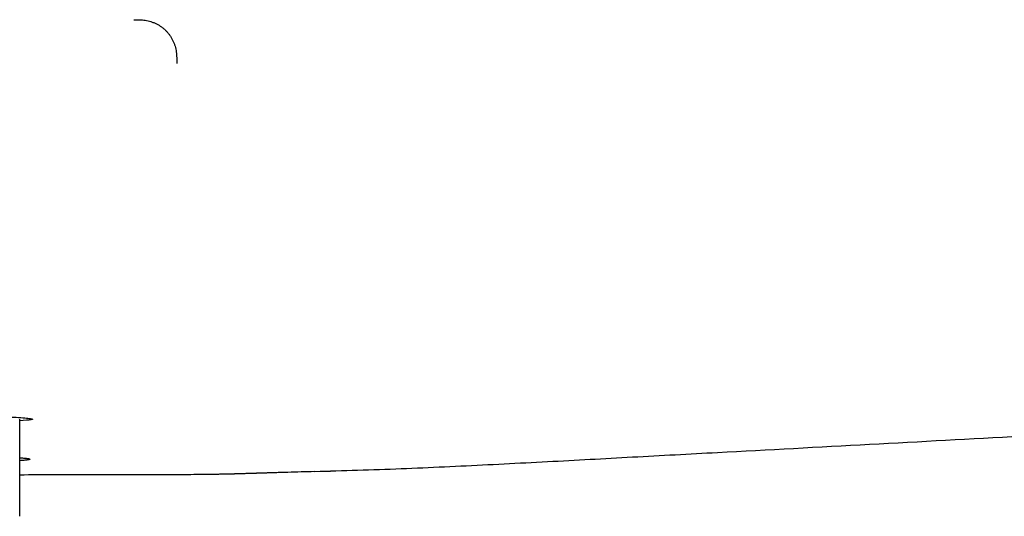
# Model space of a CAD drawing. Header units: millimetres. Extents: x 8 to 885, y 12 to 392.
# Tile 22 of 38: x 411 to 456, y 335 to 358. Entities that reach past the tile are written whole.
import ezdxf

# ---------------------------------------------------------------- set-up
doc = ezdxf.new("R2010")
doc.units = ezdxf.units.MM

msp = doc.modelspace()

# ---------------------------------------------------------------- linework, layer by layer
at = {"color": 7, "linetype": 'Continuous', "lineweight": 30}
for p, q in [((410.637, 335.361), (410.637, 339.884)), ((417.897, 337.315), (417.897, 337.316)), ((424.362, 337.454), (424.624, 337.46)), ((424.362, 337.457), (424.362, 337.451)), ((424.624, 337.46), (425.101, 337.472)), ((424.624, 337.464), (424.624, 337.457))]:
    msp.add_line(p, q, dxfattribs=at)
for points, knots in [([(415.946, 358.492), (415.991, 358.491), (416.079, 358.491), (416.212, 358.488), (416.346, 358.479), (416.479, 358.463), (416.612, 358.437), (416.744, 358.402), (416.873, 358.357), (417, 358.3), (417.122, 358.233), (417.238, 358.155), (417.349, 358.068), (417.452, 357.971), (417.546, 357.867), (417.632, 357.754), (417.707, 357.636), (417.771, 357.513), (417.825, 357.385), (417.868, 357.255), (417.901, 357.123), (417.923, 356.989), (417.937, 356.856), (417.943, 356.722), (417.944, 356.589), (417.942, 356.5), (417.942, 356.456)], [0, 0, 0, 0, 0.040442, 0.080982, 0.121679, 0.162582, 0.203735, 0.245181, 0.286949, 0.32905, 0.371464, 0.414145, 0.457022, 0.500002, 0.542981, 0.585857, 0.628539, 0.670953, 0.713053, 0.754821, 0.796267, 0.837419, 0.878321, 0.919018, 0.959558, 1, 1, 1, 1]), ([(425.1, 337.475), (425.774, 337.495), (427.122, 337.534), (429.143, 337.613), (431.162, 337.704), (433.179, 337.805), (435.844, 337.945), (439.155, 338.125), (446.508, 338.519), (455.346, 338.996), (465.67, 339.558), (474.085, 340.021), (482.501, 340.491), (490.916, 340.976), (499.331, 341.476), (506.592, 341.922), (512.702, 342.307), (517.659, 342.63), (522.616, 342.964), (525.92, 343.202), (527.572, 343.321)], [0, 0, 0, 0, 0.019712, 0.039411, 0.059101, 0.078781, 0.098456, 0.137086, 0.175713, 0.313668, 0.395784, 0.477902, 0.560023, 0.642146, 0.72427, 0.806394, 0.85479, 0.903188, 0.951591, 1, 1, 1, 1]), ([(399.823, 340.137), (401.107, 340.134), (404.01, 340.128), (407.146, 340.079), (409.335, 340.025), (410.569, 339.974), (411.231, 339.918), (411.305, 339.86), (410.857, 339.823), (410.637, 339.804)], [0, 0, 0, 0, 0.1704488, 0.3853988, 0.5096507, 0.6335568, 0.7572535, 0.8810449, 1, 1, 1, 1]), ([(410.637, 338.092), (410.652, 338.09), (410.702, 338.087), (410.777, 338.081), (410.862, 338.073), (410.934, 338.065), (410.995, 338.057), (411.043, 338.048), (411.079, 338.04), (411.102, 338.032), (411.113, 338.024), (411.112, 338.016), (411.097, 338.007), (411.071, 337.999), (411.031, 337.991), (410.978, 337.983), (410.913, 337.975), (410.834, 337.966), (410.744, 337.958), (410.673, 337.953), (410.637, 337.95)], [0, 0, 0, 0, 0.022719, 0.080197, 0.137754, 0.195444, 0.253532, 0.311317, 0.368859, 0.426212, 0.483436, 0.540589, 0.597729, 0.654877, 0.712032, 0.769257, 0.826613, 0.884163, 0.941967, 1, 1, 1, 1]), ([(410.637, 337.301), (411.715, 337.302), (414.135, 337.306), (416.554, 337.311), (417.897, 337.314)], [0, 0, 0, 0, 0.445345, 1, 1, 1, 1]), ([(417.897, 337.314), (418.086, 337.314), (418.464, 337.315), (418.885, 337.318), (419.159, 337.321), (419.27, 337.322), (419.369, 337.324), (419.459, 337.325), (419.558, 337.326), (419.667, 337.328), (419.8, 337.33), (419.958, 337.333), (420.145, 337.336), (420.322, 337.34), (420.487, 337.344), (420.596, 337.347), (420.658, 337.348), (420.672, 337.349), (420.676, 337.349), (420.688, 337.349), (420.712, 337.35), (420.753, 337.351), (420.81, 337.353), (420.882, 337.355), (420.968, 337.357), (421.07, 337.36), (421.186, 337.364), (421.317, 337.368), (421.437, 337.372), (421.534, 337.375), (421.593, 337.377), (421.635, 337.378), (421.67, 337.379), (421.708, 337.381), (421.76, 337.382), (421.827, 337.384), (421.912, 337.387), (422, 337.39), (422.088, 337.393), (422.172, 337.395), (422.25, 337.398), (422.319, 337.4), (422.377, 337.402), (422.426, 337.403), (422.47, 337.405), (422.531, 337.407), (422.611, 337.409), (422.71, 337.412), (422.81, 337.415), (422.91, 337.418), (423.01, 337.421), (423.494, 337.435), (423.945, 337.447), (424.362, 337.457)], [0, 0, 0, 0, 0.08768, 0.175553, 0.195297, 0.214734, 0.227125, 0.241012, 0.256396, 0.273277, 0.291653, 0.317918, 0.346733, 0.378093, 0.400183, 0.423377, 0.428578, 0.429075, 0.429748, 0.430595, 0.434396, 0.44092, 0.449737, 0.460847, 0.474246, 0.489934, 0.507906, 0.528156, 0.550678, 0.563589, 0.573219, 0.577949, 0.583294, 0.589255, 0.595831, 0.607407, 0.620499, 0.635108, 0.648093, 0.661741, 0.673862, 0.684457, 0.693528, 0.701074, 0.707097, 0.714062, 0.728954, 0.744426, 0.759897, 0.775368, 0.790839, 0.80631, 1, 1, 1, 1]), ([(425.1, 337.476), (425.1, 337.473), (425.101, 337.469), (425.101, 337.468), (425.101, 337.472), (425.101, 337.473)], [0, 0, 0, 0, 0.382304, 0.781151, 1, 1, 1, 1])]:
    msp.add_open_spline(points, degree=3, knots=knots, dxfattribs=at)

doc.saveas('drawing.dxf')
